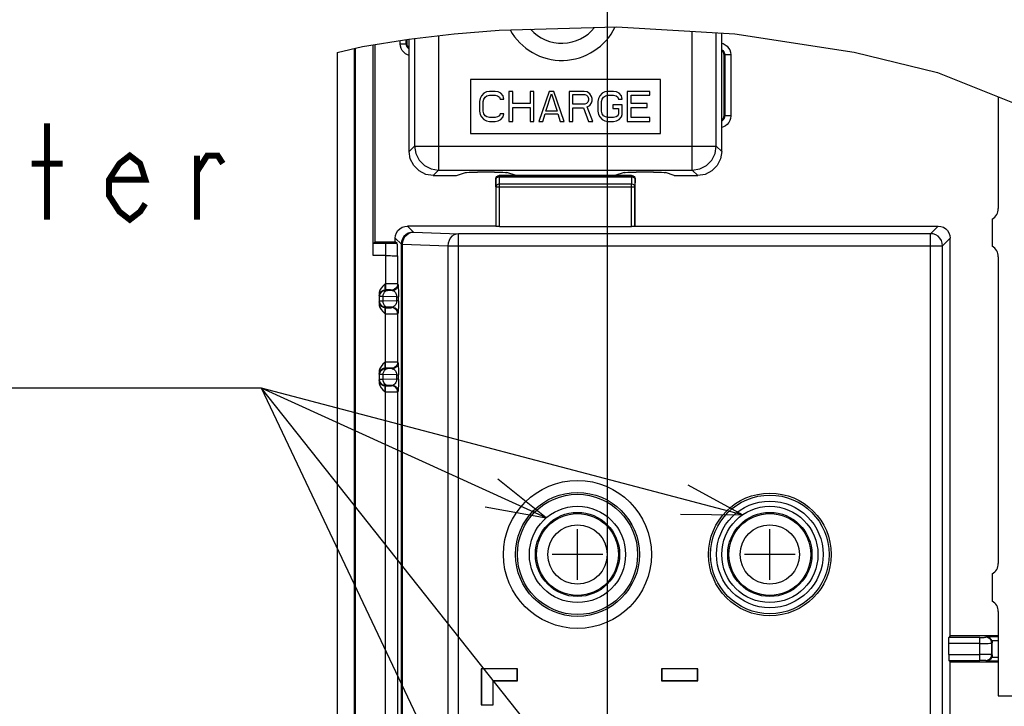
# Model space of a CAD drawing. Extents: x 0 to 420, y 0 to 297.
# Tile 58 of 67: x 250 to 283, y 243 to 266. Entities that reach past the tile are written whole.
import ezdxf

# ---------------------------------------------------------------- set-up
doc = ezdxf.new("R2010")
doc.units = 0
doc.header["$LTSCALE"] = 23.1
doc.layers.get('0').update_dxf_attribs({"linetype": 'CONTINUOUS'})
for name, color, linetype in [('ALL_AXIS', 7, 'CONTINUOUS'), ('ALL_CURVE', 7, 'CONTINUOUS'), ('ALL_DIM', 7, 'CONTINUOUS'), ('ALL_FEATURES', 7, 'CONTINUOUS'), ('ALL_NOTE', 7, 'CONTINUOUS')]:
    doc.layers.add(name, color=color, linetype=linetype)
doc.dimstyles.get("Standard").update_dxf_attribs({"dimtxt": 2.5, "dimasz": 2.5, "dimexe": 1.25, "dimexo": 0.625, "dimtad": 1, "dimcen": 2.5, "dimazin": 3, "dimtfac": 1, "dimtmove": 0, "dimatfit": 3})

# ---------------------------------------------------------------- blocks, each defined once
blk = doc.blocks.new('_OPEN')
at = {"color": 0, "linetype": 'BYBLOCK'}
for p, q in [((0, 0), (-1, 0.25)), ((-1, -0.25), (0, 0)), ((-1, 0), (0, 0))]:
    blk.add_line(p, q, dxfattribs=at)
blk = doc.blocks.new('*D33')
at = {"layer": 'ALL_DIM', "color": 2, "linetype": 'CONTINUOUS'}
for p, q in [((269.452, 178.793), (269.452, 268.581)), ((285.492, 241.074), (285.492, 268.581)), ((269.452, 267.581), (277.472, 267.581)), ((285.492, 267.581), (277.472, 267.581))]:
    blk.add_line(p, q, dxfattribs=at)
at = {"layer": 'ALL_DIM', "color": 2, "linetype": 'CONTINUOUS', "xscale": 2, "yscale": 2, "zscale": 2, "rotation": 180}
blk.add_blockref('_OPEN', (269.452, 267.581), dxfattribs=at)
at = {"layer": 'ALL_DIM', "color": 2, "linetype": 'CONTINUOUS', "xscale": 2, "yscale": 2, "zscale": 2}
blk.add_blockref('_OPEN', (285.492, 267.581), dxfattribs=at)

msp = doc.modelspace()

# ---------------------------------------------------------------- linework, layer by layer
at = {"color": 7, "linetype": 'CONTINUOUS'}
for p, q in [((265.848, 265.629), (269.751, 265.735)), ((269.751, 265.735), (273.691, 265.503)), ((262.837, 265.324), (264.346, 265.503)), ((264.346, 265.503), (265.848, 265.629)), ((273.691, 265.503), (277.66, 264.902)), ((260.452, 264.888), (261.304, 265.084)), ((261.304, 265.084), (262.837, 265.324)), ((277.66, 264.902), (280.431, 264.219)), ((280.431, 264.219), (283.035, 263.181))]:
    msp.add_line(p, q, dxfattribs=at)
at = {"layer": 'ALL_AXIS', "color": 7, "linetype": 'CONTINUOUS'}
for p, q in [((282.452, 263.414), (282.452, 259.693)), ((282.252, 259.346), (282.252, 258.439)), ((282.452, 258.093), (282.452, 247.893)), ((282.252, 247.546), (282.252, 246.639)), ((282.452, 246.293), (282.452, 243.493)), ((282.452, 243.493), (284.852, 243.493))]:
    msp.add_line(p, q, dxfattribs=at)
for centre, radius in [((268.452, 248.193), 1.6), ((274.852, 248.193), 1.6), ((268.452, 248.193), 1.4), ((274.852, 248.193), 1.4)]:
    msp.add_circle(centre, radius, dxfattribs=at)
at = {"layer": 'ALL_AXIS', "color": 9, "linetype": 'CONTINUOUS'}
for centre, radius in [((268.452, 248.193), 1.361), ((274.852, 248.193), 1.361), ((268.452, 248.193), 0.985), ((274.852, 248.193), 0.985)]:
    msp.add_circle(centre, radius, dxfattribs=at)
at = {"layer": 'ALL_AXIS', "color": 7, "linetype": 'CONTINUOUS'}
for centre, start, end in [((282.052, 259.693), 300, 0), ((282.052, 258.093), 360, 60), ((282.052, 247.893), 300, 0), ((282.052, 246.293), 360, 60)]:
    msp.add_arc(centre, 0.4, start, end, dxfattribs=at)
at = {"layer": 'ALL_CURVE', "color": 40, "linetype": 'CONTINUOUS'}
for p, q in [((268.452, 247.353), (268.452, 249.033)), ((274.852, 247.353), (274.852, 249.033)), ((269.292, 248.193), (267.612, 248.193)), ((275.692, 248.193), (274.012, 248.193))]:
    msp.add_line(p, q, dxfattribs=at)
at = {"layer": 'ALL_FEATURES', "color": 9, "linetype": 'CONTINUOUS'}
for p, q in [((263.034, 265.347), (263.034, 261.774)), ((263.834, 265.442), (263.834, 260.975)), ((272.27, 260.975), (272.27, 265.587)), ((273.07, 261.774), (273.07, 265.539)), ((262.555, 265.175), (262.555, 265.279)), ((262.555, 265.175), (262.755, 265.175)), ((262.755, 265.175), (262.755, 265.311)), ((262.755, 265.175), (262.772, 265.193)), ((273.35, 264.81), (273.332, 264.793)), ((273.35, 264.81), (273.35, 262.775)), ((273.55, 264.81), (273.35, 264.81)), ((273.55, 264.81), (273.55, 262.775)), ((273.35, 262.775), (273.332, 262.793)), ((273.55, 262.775), (273.35, 262.775)), ((263.034, 261.774), (262.852, 261.593)), ((263.034, 261.774), (273.07, 261.774)), ((273.07, 261.774), (273.252, 261.593)), ((263.834, 260.975), (263.652, 260.793)), ((263.834, 260.975), (272.27, 260.975)), ((265.856, 260.754), (265.856, 260.789)), ((265.856, 260.789), (270.248, 260.789)), ((265.861, 260.508), (265.856, 260.754)), ((265.856, 260.754), (270.248, 260.754)), ((270.248, 260.754), (270.244, 260.508)), ((270.248, 260.789), (270.252, 260.793)), ((270.248, 260.789), (270.248, 260.754)), ((272.27, 260.975), (272.452, 260.793)), ((265.736, 260.669), (265.732, 260.673)), ((265.741, 260.423), (265.736, 260.669)), ((265.741, 260.423), (265.741, 259.104)), ((265.741, 260.423), (270.364, 260.423)), ((265.861, 259.102), (265.861, 260.508)), ((270.244, 260.508), (265.861, 260.508)), ((270.244, 259.102), (270.244, 260.508)), ((270.368, 260.669), (270.364, 260.423)), ((270.364, 259.104), (270.364, 260.423)), ((270.368, 260.669), (270.372, 260.673)), ((262.993, 258.913), (262.792, 259.113)), ((280.199, 258.86), (280.452, 259.113)), ((262.993, 258.913), (264.499, 258.86)), ((264.499, 205.166), (264.499, 258.86)), ((280.199, 258.86), (264.499, 258.86)), ((280.199, 238.66), (280.199, 258.86)), ((262.068, 258.531), (261.659, 258.531)), ((262.068, 258.531), (262.068, 256.989)), ((262.593, 258.513), (262.392, 258.713)), ((262.593, 205.513), (262.593, 258.513)), ((262.593, 258.513), (262.635, 258.513)), ((262.635, 205.513), (262.635, 258.513)), ((262.635, 258.513), (264.142, 258.46)), ((264.142, 258.46), (264.142, 205.566)), ((264.142, 258.46), (280.599, 258.46)), ((280.599, 258.46), (280.852, 258.713)), ((280.599, 238.66), (280.599, 258.46)), ((262.068, 258.131), (261.652, 258.131)), ((262.468, 258.117), (262.468, 257.186)), ((262.485, 257.169), (262.468, 257.186)), ((262.071, 256.974), (262.056, 256.989)), ((262.285, 256.969), (262.129, 256.972)), ((262.285, 256.969), (262.268, 256.986)), ((261.871, 256.774), (261.856, 256.789)), ((261.871, 256.611), (261.856, 256.596)), ((261.871, 256.611), (261.871, 256.774)), ((261.988, 256.614), (261.988, 256.772)), ((262.437, 256.764), (261.988, 256.772)), ((262.437, 256.622), (261.988, 256.614)), ((262.437, 256.622), (262.437, 256.764)), ((262.437, 256.764), (262.495, 256.764)), ((262.495, 256.622), (262.437, 256.622)), ((262.495, 256.622), (262.495, 256.764)), ((262.049, 256.196), (262.144, 256.196)), ((262.071, 256.411), (262.056, 256.396)), ((262.056, 256.396), (262.106, 256.396)), ((262.068, 254.389), (262.068, 256.396)), ((262.285, 256.416), (262.129, 256.414)), ((262.268, 256.4), (262.285, 256.416)), ((262.468, 256.2), (262.485, 256.216)), ((262.468, 256.2), (262.468, 254.586)), ((262.485, 254.569), (262.468, 254.586)), ((262.071, 254.374), (262.056, 254.389)), ((262.285, 254.369), (262.129, 254.372)), ((262.285, 254.369), (262.268, 254.386)), ((261.871, 254.174), (261.856, 254.189)), ((261.871, 254.011), (261.856, 253.996)), ((261.871, 254.011), (261.871, 254.174)), ((261.988, 254.014), (261.988, 254.172)), ((262.437, 254.164), (261.988, 254.172)), ((262.437, 254.022), (261.988, 254.014)), ((262.437, 254.022), (262.437, 254.164)), ((262.437, 254.164), (262.495, 254.164)), ((262.495, 254.022), (262.437, 254.022)), ((262.495, 254.022), (262.495, 254.164)), ((262.049, 253.596), (262.144, 253.596)), ((262.071, 253.811), (262.056, 253.796)), ((262.056, 253.796), (262.106, 253.796)), ((262.068, 222.989), (262.068, 253.796)), ((262.285, 253.816), (262.129, 253.814)), ((262.268, 253.8), (262.285, 253.816)), ((262.468, 253.6), (262.485, 253.616)), ((262.468, 253.6), (262.468, 223.186)), ((281.838, 245.435), (280.807, 245.435)), ((281.838, 244.67), (281.838, 245.435)), ((282.038, 245.439), (282.054, 245.455)), ((282.452, 245.455), (282.054, 245.455)), ((281.838, 245.235), (280.803, 245.235)), ((282.235, 245.335), (282.452, 245.335)), ((282.238, 245.239), (282.252, 245.253)), ((282.238, 244.867), (282.238, 245.239)), ((280.803, 244.87), (281.838, 244.87)), ((282.452, 244.771), (282.235, 244.771)), ((282.238, 244.867), (282.252, 244.853)), ((280.807, 244.67), (281.838, 244.67)), ((282.038, 244.667), (282.054, 244.651)), ((282.054, 244.651), (282.452, 244.651))]:
    msp.add_line(p, q, dxfattribs=at)
at = {"layer": 'ALL_FEATURES', "color": 7, "linetype": 'CONTINUOUS'}
for p, q in [((273.252, 261.593), (273.252, 265.529)), ((261.021, 265.019), (261.021, 181.193)), ((261.052, 265.026), (261.052, 181.193)), ((261.652, 258.131), (261.652, 265.138)), ((261.721, 258.593), (261.721, 265.149)), ((262.772, 265.313), (262.772, 265.193)), ((262.852, 261.593), (262.852, 265.325)), ((260.452, 264.888), (260.452, 181.193)), ((273.332, 262.793), (273.332, 264.793)), ((264.892, 263.993), (264.892, 262.193)), ((271.212, 263.993), (264.892, 263.993)), ((271.212, 262.193), (271.212, 263.993)), ((265.255, 263.444), (265.213, 263.359)), ((265.338, 263.529), (265.255, 263.444)), ((265.421, 263.572), (265.338, 263.529)), ((265.338, 263.337), (265.38, 263.401)), ((265.38, 263.401), (265.442, 263.444)), ((265.525, 263.593), (265.421, 263.572)), ((265.442, 263.444), (265.525, 263.465)), ((265.713, 263.593), (265.525, 263.593)), ((265.525, 263.465), (265.713, 263.465)), ((265.817, 263.572), (265.713, 263.593)), ((265.713, 263.465), (265.796, 263.444)), ((265.796, 263.444), (265.859, 263.401)), ((265.9, 263.529), (265.817, 263.572)), ((265.859, 263.401), (265.88, 263.337)), ((265.984, 263.444), (265.9, 263.529)), ((266.005, 263.337), (265.984, 263.444)), ((266.171, 263.593), (266.171, 262.593)), ((266.296, 263.593), (266.171, 263.593)), ((266.296, 263.189), (266.296, 263.593)), ((266.88, 263.593), (266.88, 263.189)), ((267.005, 263.593), (266.88, 263.593)), ((267.005, 262.593), (267.005, 263.593)), ((267.505, 263.593), (267.171, 262.593)), ((267.4, 262.933), (267.588, 263.508)), ((267.671, 263.593), (267.505, 263.593)), ((267.588, 263.508), (267.775, 262.933)), ((268.005, 262.593), (267.671, 263.593)), ((268.171, 263.593), (268.171, 262.593)), ((268.671, 263.593), (268.171, 263.593)), ((268.296, 263.167), (268.296, 263.486)), ((268.296, 263.486), (268.692, 263.486)), ((268.775, 263.572), (268.671, 263.593)), ((268.692, 263.486), (268.755, 263.465)), ((268.755, 263.465), (268.796, 263.423)), ((268.859, 263.508), (268.775, 263.572)), ((268.796, 263.423), (268.817, 263.359)), ((268.921, 263.423), (268.859, 263.508)), ((268.942, 263.359), (268.921, 263.423)), ((269.192, 263.444), (269.15, 263.359)), ((269.275, 263.529), (269.192, 263.444)), ((269.359, 263.572), (269.275, 263.529)), ((269.275, 263.337), (269.317, 263.401)), ((269.317, 263.401), (269.38, 263.444)), ((269.463, 263.593), (269.359, 263.572)), ((269.38, 263.444), (269.463, 263.465)), ((269.65, 263.593), (269.463, 263.593)), ((269.463, 263.465), (269.65, 263.465)), ((269.755, 263.572), (269.65, 263.593)), ((269.65, 263.465), (269.734, 263.444)), ((269.734, 263.444), (269.796, 263.401)), ((269.838, 263.529), (269.755, 263.572)), ((269.796, 263.401), (269.817, 263.337)), ((269.921, 263.444), (269.838, 263.529)), ((269.942, 263.337), (269.921, 263.444)), ((270.109, 263.593), (270.109, 262.593)), ((270.859, 263.593), (270.109, 263.593)), ((270.234, 263.189), (270.234, 263.465)), ((270.234, 263.465), (270.859, 263.465)), ((270.859, 263.465), (270.859, 263.593)), ((265.213, 263.359), (265.192, 263.252)), ((265.192, 263.252), (265.192, 262.933)), ((265.317, 263.252), (265.338, 263.337)), ((265.317, 262.933), (265.317, 263.252)), ((265.88, 263.337), (266.005, 263.337)), ((266.88, 263.189), (266.296, 263.189)), ((266.296, 262.593), (266.296, 263.061)), ((266.296, 263.061), (266.88, 263.061)), ((266.88, 263.061), (266.88, 262.593)), ((268.692, 263.167), (268.296, 263.167)), ((268.296, 262.593), (268.296, 263.04)), ((268.296, 263.04), (268.65, 263.04)), ((268.65, 263.04), (268.817, 262.593)), ((268.755, 263.189), (268.692, 263.167)), ((268.796, 263.231), (268.755, 263.189)), ((268.775, 263.082), (268.859, 263.125)), ((268.963, 262.593), (268.775, 263.082)), ((268.817, 263.295), (268.796, 263.231)), ((268.817, 263.359), (268.817, 263.295)), ((268.859, 263.125), (268.921, 263.21)), ((268.921, 263.21), (268.942, 263.274)), ((268.942, 263.274), (268.942, 263.359)), ((269.15, 263.359), (269.13, 263.252)), ((269.13, 263.252), (269.13, 262.933)), ((269.255, 263.252), (269.275, 263.337)), ((269.255, 262.933), (269.255, 263.252)), ((269.63, 263.146), (269.63, 263.018)), ((269.942, 263.146), (269.63, 263.146)), ((269.817, 263.337), (269.942, 263.337)), ((269.942, 262.827), (269.942, 263.146)), ((270.775, 263.189), (270.234, 263.189)), ((270.234, 262.72), (270.234, 263.061)), ((270.234, 263.061), (270.775, 263.061)), ((270.775, 263.061), (270.775, 263.189)), ((265.192, 262.933), (265.213, 262.827)), ((265.213, 262.827), (265.255, 262.742)), ((265.255, 262.742), (265.338, 262.657)), ((265.338, 262.848), (265.317, 262.933)), ((265.38, 262.784), (265.338, 262.848)), ((265.442, 262.742), (265.38, 262.784)), ((265.525, 262.72), (265.442, 262.742)), ((265.713, 262.72), (265.525, 262.72)), ((265.796, 262.742), (265.713, 262.72)), ((265.859, 262.784), (265.796, 262.742)), ((265.88, 262.848), (265.859, 262.784)), ((266.005, 262.848), (265.88, 262.848)), ((265.9, 262.657), (265.984, 262.742)), ((265.984, 262.742), (266.005, 262.848)), ((267.296, 262.593), (267.38, 262.848)), ((267.38, 262.848), (267.796, 262.848)), ((267.775, 262.933), (267.4, 262.933)), ((267.796, 262.848), (267.88, 262.593)), ((269.13, 262.933), (269.15, 262.827)), ((269.15, 262.827), (269.192, 262.742)), ((269.192, 262.742), (269.275, 262.657)), ((269.275, 262.848), (269.255, 262.933)), ((269.317, 262.784), (269.275, 262.848)), ((269.38, 262.742), (269.317, 262.784)), ((269.463, 262.72), (269.38, 262.742)), ((269.65, 262.72), (269.463, 262.72)), ((269.63, 263.018), (269.817, 263.018)), ((269.734, 262.742), (269.65, 262.72)), ((269.796, 262.784), (269.734, 262.742)), ((269.817, 262.848), (269.796, 262.784)), ((269.817, 263.018), (269.817, 262.848)), ((269.838, 262.657), (269.921, 262.742)), ((269.921, 262.742), (269.942, 262.827)), ((270.859, 262.72), (270.234, 262.72)), ((270.859, 262.593), (270.859, 262.72)), ((265.338, 262.657), (265.421, 262.614)), ((265.421, 262.614), (265.525, 262.593)), ((265.525, 262.593), (265.713, 262.593)), ((265.713, 262.593), (265.817, 262.614)), ((265.817, 262.614), (265.9, 262.657)), ((266.171, 262.593), (266.296, 262.593)), ((266.88, 262.593), (267.005, 262.593)), ((267.171, 262.593), (267.296, 262.593)), ((267.88, 262.593), (268.005, 262.593)), ((268.171, 262.593), (268.296, 262.593)), ((268.817, 262.593), (268.963, 262.593)), ((269.275, 262.657), (269.359, 262.614)), ((269.359, 262.614), (269.463, 262.593)), ((269.463, 262.593), (269.65, 262.593)), ((269.65, 262.593), (269.755, 262.614)), ((269.755, 262.614), (269.838, 262.657)), ((270.109, 262.593), (270.859, 262.593)), ((264.892, 262.193), (271.212, 262.193)), ((263.652, 260.793), (264.033, 260.793)), ((264.432, 260.799), (264.728, 260.898)), ((265.697, 260.905), (265.127, 260.905)), ((270.252, 260.793), (265.852, 260.793)), ((266.412, 260.793), (266.097, 260.898)), ((266.332, 260.819), (266.332, 260.793)), ((270.008, 260.898), (269.692, 260.793)), ((269.772, 260.793), (269.772, 260.819)), ((270.977, 260.905), (270.407, 260.905)), ((271.672, 260.799), (271.377, 260.898)), ((272.072, 260.793), (272.452, 260.793)), ((265.732, 260.673), (265.732, 259.113)), ((270.372, 259.113), (270.372, 260.673)), ((265.732, 259.113), (262.792, 259.113)), ((265.732, 259.113), (265.741, 259.104)), ((270.372, 259.113), (270.364, 259.104)), ((270.372, 259.113), (280.452, 259.113)), ((265.861, 259.102), (270.244, 259.102)), ((261.659, 258.531), (261.721, 258.593)), ((261.721, 258.593), (262.392, 258.593)), ((262.392, 258.593), (262.392, 258.713)), ((262.456, 258.529), (262.392, 258.593)), ((280.852, 245.481), (280.852, 258.713)), ((261.852, 256.845), (261.852, 256.541)), ((261.852, 254.245), (261.852, 253.941)), ((280.852, 245.481), (280.807, 245.435)), ((282.452, 245.481), (280.852, 245.481)), ((280.803, 244.87), (280.803, 245.235)), ((282.252, 244.853), (282.252, 245.253)), ((265.252, 244.393), (265.252, 243.193)), ((266.452, 244.393), (265.252, 244.393)), ((265.256, 244.389), (265.256, 243.196)), ((266.449, 244.389), (265.256, 244.389)), ((266.449, 243.996), (266.449, 244.389)), ((266.452, 243.993), (266.452, 244.393)), ((271.252, 244.393), (271.252, 243.993)), ((272.452, 244.393), (271.252, 244.393)), ((271.256, 244.389), (271.256, 243.996)), ((272.449, 244.389), (271.256, 244.389)), ((272.449, 243.996), (272.449, 244.389)), ((272.452, 243.993), (272.452, 244.393)), ((280.852, 244.625), (280.807, 244.67)), ((280.852, 238.913), (280.852, 244.625)), ((280.852, 244.625), (282.452, 244.625)), ((265.649, 243.196), (265.649, 243.996)), ((265.649, 243.996), (266.449, 243.996)), ((265.652, 243.193), (265.652, 243.993)), ((265.652, 243.993), (266.452, 243.993)), ((271.252, 243.993), (272.452, 243.993)), ((271.256, 243.996), (272.449, 243.996)), ((265.252, 243.193), (265.652, 243.193)), ((265.256, 243.196), (265.649, 243.196))]:
    msp.add_line(p, q, dxfattribs=at)
at = {"layer": 'ALL_FEATURES', "color": 9, "linetype": 'CONTINUOUS'}
for points in [[(262.852, 264.79), (262.802, 264.806), (262.733, 264.842), (262.673, 264.891), (262.624, 264.95), (262.587, 265.017), (262.563, 265.092), (262.555, 265.175)], [(262.852, 265.004), (262.844, 265.009), (262.814, 265.033), (262.789, 265.063), (262.771, 265.096), (262.759, 265.134), (262.755, 265.175)], [(273.252, 265.195), (273.302, 265.18), (273.371, 265.144), (273.431, 265.095), (273.48, 265.035), (273.517, 264.969), (273.541, 264.894), (273.55, 264.81)], [(273.252, 264.981), (273.26, 264.977), (273.29, 264.953), (273.315, 264.923), (273.333, 264.89), (273.345, 264.852), (273.35, 264.81)], [(273.35, 262.775), (273.346, 262.736), (273.334, 262.699), (273.316, 262.665), (273.292, 262.635), (273.262, 262.61), (273.252, 262.604)], [(273.55, 262.775), (273.542, 262.696), (273.519, 262.623), (273.483, 262.554), (273.434, 262.494), (273.375, 262.445), (273.308, 262.408), (273.252, 262.39)], [(263.034, 261.774), (263.073, 261.527), (263.187, 261.304), (263.364, 261.127), (263.587, 261.014), (263.834, 260.975)], [(272.27, 260.975), (272.518, 261.014), (272.741, 261.127), (272.917, 261.304), (273.031, 261.527), (273.07, 261.774)], [(265.736, 260.669), (265.741, 260.69), (265.753, 260.711), (265.772, 260.728), (265.797, 260.742), (265.825, 260.75), (265.856, 260.754)], [(270.368, 260.669), (270.364, 260.7), (270.352, 260.729), (270.333, 260.754), (270.308, 260.773), (270.279, 260.785), (270.248, 260.789)], [(270.248, 260.754), (270.279, 260.75), (270.308, 260.742), (270.332, 260.728), (270.351, 260.711), (270.364, 260.69), (270.368, 260.669)], [(265.861, 260.508), (265.83, 260.505), (265.801, 260.496), (265.776, 260.483), (265.757, 260.465), (265.745, 260.445), (265.741, 260.423)], [(270.364, 260.423), (270.359, 260.445), (270.347, 260.465), (270.328, 260.483), (270.303, 260.496), (270.275, 260.505), (270.244, 260.508)], [(262.993, 258.913), (262.904, 258.902), (262.819, 258.873), (262.743, 258.825), (262.68, 258.762), (262.632, 258.686), (262.603, 258.602), (262.593, 258.513)], [(262.635, 258.513), (262.644, 258.601), (262.671, 258.685), (262.714, 258.761), (262.77, 258.824), (262.838, 258.872), (262.913, 258.902), (262.993, 258.913)], [(264.499, 258.86), (264.42, 258.849), (264.345, 258.819), (264.277, 258.772), (264.221, 258.708), (264.178, 258.633), (264.151, 258.549), (264.142, 258.46)], [(280.599, 258.46), (280.589, 258.549), (280.56, 258.633), (280.512, 258.709), (280.449, 258.773), (280.373, 258.82), (280.288, 258.85), (280.199, 258.86)], [(262.456, 258.529), (262.365, 258.53), (262.268, 258.53), (262.169, 258.53), (262.068, 258.531)], [(262.068, 258.131), (262.127, 258.13), (262.183, 258.13), (262.235, 258.129), (262.285, 258.128), (262.332, 258.127), (262.377, 258.126), (262.415, 258.124), (262.444, 258.121), (262.462, 258.119), (262.468, 258.117)], [(262.056, 256.989), (262.054, 256.994), (262.053, 257.004), (262.052, 257.022), (262.051, 257.045), (262.05, 257.074), (262.049, 257.11), (262.049, 257.149), (262.049, 257.189)], [(262.468, 257.186), (262.46, 257.187), (262.437, 257.187), (262.401, 257.188), (262.354, 257.188), (262.296, 257.189), (262.229, 257.189), (262.153, 257.189), (262.049, 257.189)], [(262.468, 257.186), (262.462, 257.134), (262.442, 257.086), (262.41, 257.045), (262.368, 257.013), (262.32, 256.993), (262.268, 256.986)], [(262.485, 257.169), (262.478, 257.117), (262.458, 257.069), (262.427, 257.028), (262.385, 256.996), (262.337, 256.976), (262.285, 256.969)], [(262.485, 257.169), (262.487, 257.163), (262.488, 257.147), (262.49, 257.12), (262.491, 257.082), (262.492, 257.035), (262.493, 256.984), (262.494, 256.929), (262.495, 256.872), (262.495, 256.817), (262.495, 256.764)], [(261.852, 256.845), (261.853, 256.815), (261.854, 256.797), (261.856, 256.789)], [(261.856, 256.789), (261.862, 256.841), (261.882, 256.889), (261.914, 256.931), (261.956, 256.963), (262.004, 256.983), (262.056, 256.989)], [(261.871, 256.774), (261.877, 256.826), (261.897, 256.874), (261.929, 256.916), (261.971, 256.947), (262.019, 256.967), (262.071, 256.974)], [(261.988, 256.772), (261.993, 256.823), (262.007, 256.871), (262.03, 256.912), (262.059, 256.944), (262.093, 256.965), (262.129, 256.972)], [(262.268, 256.986), (262.264, 256.987), (262.253, 256.987), (262.235, 256.988), (262.211, 256.988), (262.182, 256.989), (262.149, 256.989), (262.11, 256.989), (262.056, 256.989)], [(262.129, 256.972), (262.105, 256.972), (262.087, 256.973), (262.075, 256.974), (262.071, 256.974)], [(262.285, 256.969), (262.308, 256.966), (262.331, 256.957), (262.355, 256.944), (262.377, 256.924), (262.396, 256.9), (262.411, 256.874), (262.422, 256.847), (262.43, 256.818), (262.435, 256.791), (262.437, 256.764)], [(261.856, 256.596), (261.854, 256.589), (261.853, 256.57), (261.852, 256.541)], [(262.056, 256.396), (262.004, 256.403), (261.956, 256.423), (261.914, 256.455), (261.882, 256.496), (261.862, 256.544), (261.856, 256.596)], [(261.988, 256.772), (261.94, 256.772), (261.904, 256.773), (261.88, 256.774), (261.871, 256.774)], [(261.988, 256.614), (261.939, 256.613), (261.903, 256.613), (261.879, 256.612), (261.871, 256.611)], [(262.071, 256.411), (262.019, 256.418), (261.971, 256.438), (261.929, 256.47), (261.897, 256.511), (261.877, 256.56), (261.871, 256.611)], [(262.129, 256.414), (262.093, 256.421), (262.059, 256.441), (262.03, 256.473), (262.007, 256.514), (261.993, 256.562), (261.988, 256.614)], [(262.437, 256.622), (262.435, 256.594), (262.43, 256.565), (262.421, 256.535), (262.408, 256.507), (262.392, 256.48), (262.371, 256.456), (262.346, 256.436), (262.317, 256.422), (262.285, 256.416)], [(262.495, 256.622), (262.495, 256.566), (262.495, 256.509), (262.494, 256.45), (262.493, 256.392), (262.492, 256.339), (262.491, 256.293), (262.489, 256.254), (262.487, 256.227), (262.485, 256.216)], [(262.049, 256.196), (262.049, 256.236), (262.049, 256.275), (262.05, 256.31), (262.051, 256.341), (262.052, 256.365), (262.053, 256.382), (262.054, 256.392), (262.056, 256.396)], [(262.129, 256.414), (262.105, 256.413), (262.087, 256.413), (262.075, 256.412), (262.071, 256.411)], [(262.106, 256.396), (262.142, 256.396), (262.176, 256.397), (262.206, 256.397), (262.231, 256.398), (262.25, 256.398), (262.263, 256.399), (262.268, 256.4)], [(262.144, 256.196), (262.217, 256.197), (262.284, 256.197), (262.344, 256.197), (262.393, 256.198), (262.432, 256.198), (262.458, 256.199), (262.468, 256.2)], [(262.468, 256.2), (262.462, 256.251), (262.442, 256.3), (262.41, 256.341), (262.368, 256.373), (262.32, 256.393), (262.268, 256.4)], [(262.285, 256.416), (262.337, 256.41), (262.385, 256.39), (262.427, 256.358), (262.458, 256.316), (262.478, 256.268), (262.485, 256.216)], [(262.056, 254.389), (262.054, 254.394), (262.053, 254.404), (262.052, 254.422), (262.051, 254.445), (262.05, 254.474), (262.049, 254.51), (262.049, 254.549), (262.049, 254.589)], [(262.468, 254.586), (262.46, 254.587), (262.437, 254.587), (262.401, 254.588), (262.354, 254.588), (262.296, 254.589), (262.229, 254.589), (262.153, 254.589), (262.049, 254.589)], [(262.468, 254.586), (262.462, 254.534), (262.442, 254.486), (262.41, 254.445), (262.368, 254.413), (262.32, 254.393), (262.268, 254.386)], [(262.485, 254.569), (262.478, 254.517), (262.458, 254.469), (262.427, 254.428), (262.385, 254.396), (262.337, 254.376), (262.285, 254.369)], [(262.485, 254.569), (262.487, 254.563), (262.488, 254.547), (262.49, 254.52), (262.491, 254.482), (262.492, 254.435), (262.493, 254.384), (262.494, 254.329), (262.495, 254.272), (262.495, 254.217), (262.495, 254.164)], [(261.852, 254.245), (261.853, 254.215), (261.854, 254.197), (261.856, 254.189)], [(261.856, 254.189), (261.862, 254.241), (261.882, 254.289), (261.914, 254.331), (261.956, 254.363), (262.004, 254.383), (262.056, 254.389)], [(261.871, 254.174), (261.877, 254.226), (261.897, 254.274), (261.929, 254.316), (261.971, 254.347), (262.019, 254.367), (262.071, 254.374)], [(261.988, 254.172), (261.993, 254.223), (262.007, 254.271), (262.03, 254.312), (262.059, 254.344), (262.093, 254.365), (262.129, 254.372)], [(262.268, 254.386), (262.264, 254.387), (262.253, 254.387), (262.235, 254.388), (262.211, 254.388), (262.182, 254.389), (262.149, 254.389), (262.11, 254.389), (262.056, 254.389)], [(262.129, 254.372), (262.105, 254.372), (262.087, 254.373), (262.075, 254.374), (262.071, 254.374)], [(262.285, 254.369), (262.308, 254.366), (262.331, 254.357), (262.355, 254.344), (262.377, 254.324), (262.396, 254.3), (262.411, 254.274), (262.422, 254.247), (262.43, 254.218), (262.435, 254.191), (262.437, 254.164)], [(261.856, 253.996), (261.854, 253.989), (261.853, 253.97), (261.852, 253.941)], [(262.056, 253.796), (262.004, 253.803), (261.956, 253.823), (261.914, 253.855), (261.882, 253.896), (261.862, 253.944), (261.856, 253.996)], [(261.988, 254.172), (261.94, 254.172), (261.904, 254.173), (261.88, 254.174), (261.871, 254.174)], [(261.988, 254.014), (261.939, 254.013), (261.903, 254.013), (261.879, 254.012), (261.871, 254.011)], [(262.071, 253.811), (262.019, 253.818), (261.971, 253.838), (261.929, 253.87), (261.897, 253.911), (261.877, 253.96), (261.871, 254.011)], [(262.129, 253.814), (262.093, 253.821), (262.059, 253.841), (262.03, 253.873), (262.007, 253.914), (261.993, 253.962), (261.988, 254.014)], [(262.437, 254.022), (262.435, 253.994), (262.43, 253.965), (262.421, 253.935), (262.408, 253.907), (262.392, 253.88), (262.371, 253.856), (262.346, 253.836), (262.317, 253.822), (262.285, 253.816)], [(262.495, 254.022), (262.495, 253.966), (262.495, 253.909), (262.494, 253.85), (262.493, 253.792), (262.492, 253.739), (262.491, 253.693), (262.489, 253.654), (262.487, 253.627), (262.485, 253.616)], [(262.049, 253.596), (262.049, 253.636), (262.049, 253.675), (262.05, 253.71), (262.051, 253.741), (262.052, 253.765), (262.053, 253.782), (262.054, 253.792), (262.056, 253.796)], [(262.129, 253.814), (262.105, 253.813), (262.087, 253.813), (262.075, 253.812), (262.071, 253.811)], [(262.106, 253.796), (262.142, 253.796), (262.176, 253.797), (262.206, 253.797), (262.231, 253.798), (262.25, 253.798), (262.263, 253.799), (262.268, 253.8)], [(262.144, 253.596), (262.217, 253.597), (262.284, 253.597), (262.344, 253.597), (262.393, 253.598), (262.432, 253.598), (262.458, 253.599), (262.468, 253.6)], [(262.468, 253.6), (262.462, 253.651), (262.442, 253.7), (262.41, 253.741), (262.368, 253.773), (262.32, 253.793), (262.268, 253.8)], [(262.285, 253.816), (262.337, 253.81), (262.385, 253.79), (262.427, 253.758), (262.458, 253.716), (262.478, 253.668), (262.485, 253.616)], [(281.838, 245.435), (281.877, 245.435), (281.914, 245.436), (281.948, 245.436), (281.978, 245.436), (282.003, 245.437), (282.022, 245.437), (282.034, 245.438), (282.038, 245.439)], [(282.238, 245.239), (282.231, 245.29), (282.211, 245.339), (282.179, 245.38), (282.138, 245.412), (282.09, 245.432), (282.038, 245.439)], [(281.838, 245.235), (281.915, 245.235), (281.989, 245.236), (282.058, 245.236), (282.118, 245.236), (282.168, 245.237), (282.206, 245.237), (282.229, 245.238), (282.238, 245.239)], [(282.238, 244.867), (282.229, 244.868), (282.206, 244.868), (282.168, 244.869), (282.118, 244.869), (282.058, 244.87), (281.989, 244.87), (281.915, 244.87), (281.838, 244.87)], [(282.038, 244.667), (282.09, 244.674), (282.138, 244.694), (282.179, 244.725), (282.211, 244.767), (282.231, 244.815), (282.238, 244.867)], [(282.038, 244.667), (282.034, 244.668), (282.022, 244.668), (282.003, 244.669), (281.978, 244.669), (281.948, 244.67), (281.914, 244.67), (281.877, 244.67), (281.838, 244.67)]]:
    msp.add_lwpolyline(points, dxfattribs=at)
at = {"layer": 'ALL_FEATURES', "color": 7, "linetype": 'CONTINUOUS'}
for points in [[(262.772, 265.193), (262.779, 265.141), (262.799, 265.093), (262.831, 265.051), (262.852, 265.035)], [(273.332, 264.793), (273.325, 264.845), (273.305, 264.893), (273.274, 264.934), (273.252, 264.951)], [(273.252, 262.635), (273.274, 262.651), (273.305, 262.693), (273.325, 262.741), (273.332, 262.793)], [(263.652, 260.793), (263.405, 260.832), (263.182, 260.946), (263.005, 261.123), (262.891, 261.345), (262.852, 261.593)], [(273.252, 261.593), (273.213, 261.345), (273.099, 261.123), (272.922, 260.946), (272.699, 260.832), (272.452, 260.793)], [(264.033, 260.793), (264.181, 260.793), (264.308, 260.795), (264.396, 260.797), (264.432, 260.799)], [(264.728, 260.898), (264.764, 260.9), (264.852, 260.903), (264.979, 260.904), (265.127, 260.905)], [(265.697, 260.905), (265.845, 260.904), (265.972, 260.903), (266.06, 260.9), (266.097, 260.898)], [(265.856, 260.789), (265.825, 260.785), (265.796, 260.773), (265.771, 260.753), (265.752, 260.729), (265.74, 260.7), (265.736, 260.669)], [(265.748, 260.733), (265.767, 260.758), (265.792, 260.777)], [(265.792, 260.777), (265.821, 260.789), (265.852, 260.793)], [(270.008, 260.898), (270.044, 260.9), (270.132, 260.903), (270.259, 260.904), (270.407, 260.905)], [(270.252, 260.793), (270.283, 260.789), (270.312, 260.777), (270.337, 260.758), (270.356, 260.733), (270.368, 260.704), (270.372, 260.673)], [(270.977, 260.905), (271.125, 260.904), (271.252, 260.903), (271.34, 260.9), (271.377, 260.898)], [(271.672, 260.799), (271.708, 260.797), (271.796, 260.795), (271.923, 260.793), (272.072, 260.793)], [(265.732, 260.673), (265.736, 260.704), (265.748, 260.733)], [(262.392, 258.713), (262.402, 258.802), (262.432, 258.886), (262.48, 258.962), (262.543, 259.026), (262.619, 259.073), (262.703, 259.103), (262.792, 259.113)], [(280.452, 259.113), (280.541, 259.103), (280.626, 259.073), (280.702, 259.026), (280.765, 258.962), (280.812, 258.886), (280.842, 258.802), (280.852, 258.713)], [(265.861, 259.102), (265.824, 259.102), (265.791, 259.103), (265.764, 259.103), (265.747, 259.104), (265.741, 259.104)], [(270.364, 259.104), (270.357, 259.104), (270.34, 259.103), (270.314, 259.103), (270.28, 259.102), (270.244, 259.102)], [(261.652, 258.131), (261.652, 258.219), (261.653, 258.302), (261.654, 258.378), (261.655, 258.441), (261.656, 258.489), (261.657, 258.519), (261.659, 258.531)], [(262.468, 258.117), (262.466, 258.241), (262.464, 258.347), (262.462, 258.429), (262.46, 258.485), (262.458, 258.518), (262.456, 258.529)], [(262.049, 257.189), (261.98, 257.118), (261.923, 257.047), (261.882, 256.977), (261.859, 256.908), (261.852, 256.845)], [(261.852, 256.541), (261.859, 256.477), (261.882, 256.409), (261.923, 256.339), (261.98, 256.268), (262.049, 256.196)], [(262.049, 254.589), (261.98, 254.518), (261.923, 254.447), (261.882, 254.377), (261.859, 254.308), (261.852, 254.245)], [(261.852, 253.941), (261.859, 253.877), (261.882, 253.809), (261.923, 253.739), (261.98, 253.668), (262.049, 253.596)], [(280.803, 245.235), (280.803, 245.287), (280.804, 245.334), (280.804, 245.375), (280.805, 245.407), (280.806, 245.428), (280.807, 245.435)], [(282.235, 245.335), (282.219, 245.363), (282.198, 245.39), (282.17, 245.415), (282.137, 245.435), (282.098, 245.449), (282.054, 245.455)], [(282.235, 245.335), (282.248, 245.295), (282.252, 245.253)], [(280.803, 244.87), (280.803, 244.819), (280.804, 244.771), (280.804, 244.73), (280.805, 244.698), (280.806, 244.678), (280.807, 244.67)], [(282.235, 244.771), (282.219, 244.742), (282.198, 244.715), (282.17, 244.691), (282.137, 244.67), (282.098, 244.656), (282.054, 244.651)], [(282.252, 244.853), (282.248, 244.811), (282.235, 244.771)]]:
    msp.add_lwpolyline(points, dxfattribs=at)
at = {"layer": 'ALL_FEATURES', "color": 9, "linetype": 'CONTINUOUS'}
for centre, radius in [((268.452, 248.193), 2.462), ((268.452, 248.193), 2.062), ((274.852, 248.193), 1.973), ((274.852, 248.193), 1.773)]:
    msp.add_circle(centre, radius, dxfattribs=at)
at = {"layer": 'ALL_FEATURES', "color": 7, "linetype": 'CONTINUOUS'}
for centre, radius in [((268.452, 248.193), 2), ((274.852, 248.193), 2.04)]:
    msp.add_circle(centre, radius, dxfattribs=at)
at = {"layer": 'ALL_FEATURES', "color": 9, "linetype": 'CONTINUOUS'}
for radius, start, end in [(1.97, 208.9692, 334.131), (1.399, 221.9848, 321.1187)]:
    msp.add_arc((267.932, 266.593), radius, start, end, dxfattribs=at)
at = {"layer": 'ALL_NOTE', "color": 2, "linetype": 'CONTINUOUS'}
for p, q in [((257.686, 253.725), (224.662, 253.725)), ((257.686, 253.725), (224.662, 253.725)), ((257.686, 253.725), (224.662, 253.725)), ((257.686, 253.725), (224.662, 253.725)), ((257.936, 253.725), (257.686, 253.725)), ((257.936, 253.725), (257.686, 253.725)), ((257.936, 253.725), (257.686, 253.725)), ((257.936, 253.725), (257.686, 253.725)), ((273.941, 249.508), (257.936, 253.725)), ((267.161, 234.257), (257.936, 253.725)), ((273.476, 234.128), (257.936, 253.725)), ((267.411, 249.407), (257.936, 253.725))]:
    msp.add_line(p, q, dxfattribs=at)
at = {"layer": 'ALL_NOTE', "color": 2, "linetype": 'CONTINUOUS', "const_width": 0.2}
for points in [[(250.806, 259.325), (250.806, 262.525)], [(254.074, 259.859), (253.902, 259.592), (253.558, 259.325), (253.214, 259.592), (252.87, 260.125), (252.87, 260.659), (253.214, 261.192), (253.558, 261.459), (253.902, 261.192), (254.074, 260.659), (252.87, 260.659)], [(255.794, 260.925), (256.138, 261.459), (256.482, 261.459), (256.654, 261.192)], [(255.794, 259.325), (255.794, 261.459)], [(250.29, 261.192), (251.322, 261.192)]]:
    msp.add_lwpolyline(points, dxfattribs=at)
at = {"layer": 'ALL_NOTE', "color": 2, "linetype": 'CONTINUOUS'}
for points in [[(265.383, 249.781), (267.411, 249.407), (265.798, 250.691)], [(271.88, 249.534), (273.941, 249.508), (272.135, 250.501)]]:
    msp.add_lwpolyline(points, dxfattribs=at)

# ---------------------------------------------------------------- dimensions: what is measured, and where the dimension line sits
at = {"layer": 'ALL_DIM', "color": 2, "linetype": 'CONTINUOUS'}
dim = msp.add_linear_dim(base=(285.492, 267.581), p1=(269.452, 177.793), p2=(285.492, 240.074), dimstyle='Standard', dxfattribs=at)
dim.commit()
dim.dimension.update_dxf_attribs({"geometry": '*D33', "text_midpoint": (271.968, 267.581), "dimtype": 128})

doc.saveas('drawing.dxf')
